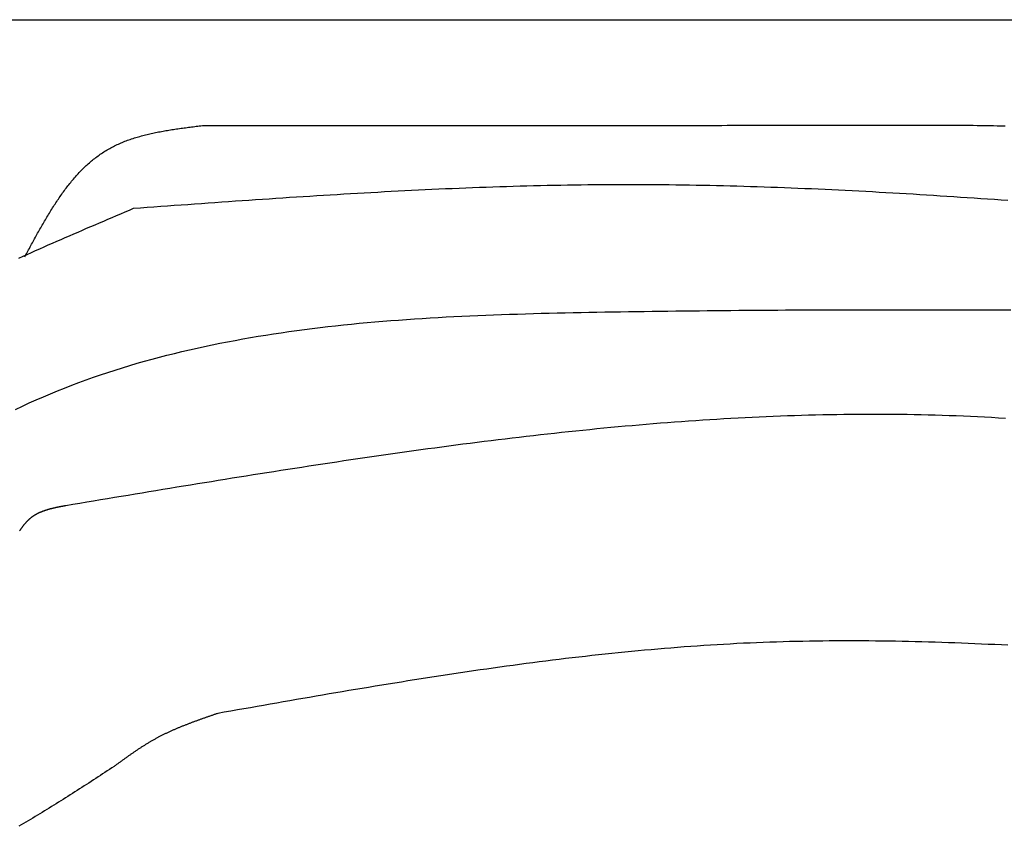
# Model space of a CAD drawing. Extents: x 715 to 7297, y 167 to 5810.
# Tile 13 of 92: x 1589 to 2255, y 2192 to 2737. Entities that reach past the tile are written whole.
import ezdxf

# ---------------------------------------------------------------- set-up
doc = ezdxf.new("R2010")
doc.units = 0
doc.layers.get('0').update_dxf_attribs({"linetype": 'CONTINUOUS'})
doc.layers.add('CAR', color=10, linetype='CONTINUOUS')

msp = doc.modelspace()

# ---------------------------------------------------------------- linework, layer by layer
msp.add_line((1171.672, 2737.271), (6251.55, 2737.271))
at = {"layer": 'CAR'}
for points in [[(1592.96, 2577.04, 0), (1593.47, 2577.99, 0), (1593.97, 2578.93, 0), (1594.48, 2579.87, 0), (1594.98, 2580.81, 0), (1595.49, 2581.75, 0), (1595.99, 2582.69, 0), (1596.5, 2583.63, 0), (1597, 2584.56, 0), (1597.51, 2585.5, 0), (1598.02, 2586.44, 0), (1598.53, 2587.37, 0), (1599.04, 2588.31, 0), (1599.55, 2589.24, 0), (1600.06, 2590.17, 0), (1600.57, 2591.1, 0), (1601.09, 2592.03, 0), (1601.6, 2592.95, 0), (1602.12, 2593.88, 0), (1602.63, 2594.8, 0), (1603.15, 2595.72, 0), (1603.67, 2596.64, 0), (1604.19, 2597.55, 0), (1604.71, 2598.47, 0), (1605.24, 2599.38, 0), (1605.77, 2600.29, 0), (1606.29, 2601.19, 0), (1606.82, 2602.09, 0), (1607.36, 2602.99, 0), (1607.89, 2603.89, 0), (1608.43, 2604.78, 0), (1608.96, 2605.67, 0), (1609.5, 2606.56, 0), (1610.05, 2607.44, 0), (1610.59, 2608.32, 0), (1611.14, 2609.2, 0), (1611.69, 2610.07, 0), (1612.24, 2610.94, 0), (1612.8, 2611.8, 0), (1613.35, 2612.66, 0), (1613.91, 2613.52, 0), (1614.48, 2614.37, 0), (1615.04, 2615.21, 0), (1615.61, 2616.06, 0), (1616.19, 2616.89, 0), (1616.76, 2617.73, 0), (1617.34, 2618.55, 0), (1617.92, 2619.38, 0), (1618.51, 2620.19, 0), (1619.1, 2621, 0), (1619.69, 2621.81, 0), (1620.29, 2622.61, 0), (1620.89, 2623.41, 0), (1621.49, 2624.2, 0), (1622.1, 2624.98, 0), (1622.71, 2625.76, 0), (1623.32, 2626.53, 0), (1623.94, 2627.3, 0), (1624.57, 2628.06, 0), (1625.19, 2628.81, 0), (1625.82, 2629.55, 0), (1626.46, 2630.29, 0), (1627.1, 2631.03, 0), (1627.75, 2631.75, 0), (1628.39, 2632.47, 0), (1629.05, 2633.19, 0), (1629.71, 2633.89, 0), (1630.37, 2634.59, 0), (1631.04, 2635.28, 0), (1631.71, 2635.96, 0), (1632.39, 2636.64, 0), (1633.07, 2637.31, 0), (1633.76, 2637.97, 0), (1634.45, 2638.62, 0), (1635.15, 2639.26, 0), (1635.85, 2639.9, 0), (1636.56, 2640.53, 0), (1637.28, 2641.15, 0), (1638, 2641.76, 0), (1638.72, 2642.36, 0), (1639.45, 2642.95, 0), (1640.19, 2643.54, 0), (1640.93, 2644.12, 0), (1641.68, 2644.68, 0), (1642.44, 2645.24, 0), (1643.2, 2645.79, 0), (1643.96, 2646.33, 0), (1644.74, 2646.86, 0), (1645.52, 2647.38, 0), (1646.3, 2647.89, 0), (1647.09, 2648.39, 0), (1647.89, 2648.88, 0), (1648.7, 2649.36, 0), (1649.51, 2649.83, 0), (1650.33, 2650.29, 0), (1651.15, 2650.74, 0), (1651.98, 2651.18, 0), (1652.82, 2651.62, 0), (1653.66, 2652.04, 0), (1654.51, 2652.45, 0), (1655.37, 2652.85, 0), (1656.23, 2653.24, 0), (1657.1, 2653.63, 0), (1657.97, 2654, 0), (1658.85, 2654.37, 0), (1659.74, 2654.73, 0), (1660.63, 2655.08, 0), (1661.52, 2655.42, 0), (1662.42, 2655.76, 0), (1663.33, 2656.08, 0), (1664.24, 2656.4, 0), (1665.15, 2656.71, 0), (1666.08, 2657.01, 0), (1667, 2657.31, 0), (1667.93, 2657.6, 0), (1668.87, 2657.88, 0), (1669.8, 2658.15, 0), (1670.75, 2658.42, 0), (1671.7, 2658.68, 0), (1672.65, 2658.94, 0), (1673.6, 2659.19, 0), (1674.56, 2659.43, 0), (1675.53, 2659.67, 0), (1676.49, 2659.9, 0), (1677.47, 2660.13, 0), (1678.44, 2660.35, 0), (1679.42, 2660.56, 0), (1680.4, 2660.77, 0), (1681.38, 2660.98, 0), (1682.37, 2661.18, 0), (1683.36, 2661.37, 0), (1684.36, 2661.56, 0), (1685.35, 2661.75, 0), (1686.35, 2661.93, 0), (1687.35, 2662.11, 0), (1688.36, 2662.29, 0), (1689.36, 2662.46, 0), (1690.37, 2662.62, 0), (1691.39, 2662.79, 0), (1692.4, 2662.95, 0), (1693.41, 2663.11, 0), (1694.43, 2663.26, 0), (1695.45, 2663.41, 0), (1696.47, 2663.56, 0), (1697.49, 2663.71, 0), (1698.52, 2663.85, 0), (1699.54, 2664, 0), (1700.57, 2664.14, 0), (1701.6, 2664.28, 0), (1702.63, 2664.41, 0), (1703.66, 2664.55, 0), (1704.69, 2664.68, 0), (1705.72, 2664.81, 0), (1706.75, 2664.95, 0), (1707.79, 2665.08, 0), (1708.82, 2665.21, 0), (1709.85, 2665.33, 0), (1710.89, 2665.46, 0), (1711.92, 2665.59, 0), (1712.96, 2665.72, 0)], [(1712.96, 2665.72, 0), (1716.58, 2665.72, 0), (1720.2, 2665.72, 0), (1723.82, 2665.72, 0), (1727.44, 2665.73, 0), (1731.06, 2665.73, 0), (1734.68, 2665.73, 0), (1738.3, 2665.73, 0), (1741.92, 2665.73, 0), (1745.54, 2665.73, 0), (1749.16, 2665.73, 0), (1752.78, 2665.74, 0), (1756.4, 2665.74, 0), (1760.03, 2665.74, 0), (1763.65, 2665.74, 0), (1767.27, 2665.74, 0), (1770.89, 2665.74, 0), (1774.51, 2665.75, 0), (1778.13, 2665.75, 0), (1781.75, 2665.75, 0), (1785.37, 2665.75, 0), (1788.99, 2665.75, 0), (1792.61, 2665.75, 0), (1796.23, 2665.75, 0), (1799.85, 2665.76, 0), (1803.47, 2665.76, 0), (1807.09, 2665.76, 0), (1810.71, 2665.76, 0), (1814.33, 2665.76, 0), (1817.95, 2665.76, 0), (1821.57, 2665.76, 0), (1825.2, 2665.77, 0), (1828.82, 2665.77, 0), (1832.44, 2665.77, 0), (1836.06, 2665.77, 0), (1839.68, 2665.77, 0), (1843.3, 2665.77, 0), (1846.92, 2665.77, 0), (1850.54, 2665.78, 0), (1854.16, 2665.78, 0), (1857.78, 2665.78, 0), (1861.4, 2665.78, 0), (1865.02, 2665.78, 0), (1868.64, 2665.78, 0), (1872.26, 2665.79, 0), (1875.88, 2665.79, 0), (1879.5, 2665.79, 0), (1883.12, 2665.79, 0), (1886.74, 2665.79, 0), (1890.36, 2665.79, 0), (1893.99, 2665.79, 0), (1897.61, 2665.8, 0), (1901.23, 2665.8, 0), (1904.85, 2665.8, 0), (1908.47, 2665.8, 0), (1912.09, 2665.8, 0), (1915.71, 2665.8, 0), (1919.33, 2665.8, 0), (1922.95, 2665.81, 0), (1926.57, 2665.81, 0), (1930.19, 2665.81, 0), (1933.81, 2665.81, 0), (1937.43, 2665.81, 0), (1941.05, 2665.81, 0), (1944.67, 2665.82, 0), (1948.29, 2665.82, 0), (1951.91, 2665.82, 0), (1955.53, 2665.82, 0), (1959.15, 2665.82, 0), (1962.78, 2665.82, 0), (1966.4, 2665.82, 0), (1970.02, 2665.83, 0), (1973.64, 2665.83, 0), (1977.26, 2665.83, 0), (1980.88, 2665.83, 0), (1984.5, 2665.83, 0), (1988.12, 2665.83, 0), (1991.74, 2665.83, 0), (1995.36, 2665.84, 0), (1998.98, 2665.84, 0), (2002.6, 2665.84, 0), (2006.22, 2665.84, 0), (2009.84, 2665.84, 0), (2013.46, 2665.84, 0), (2017.08, 2665.84, 0), (2020.7, 2665.85, 0), (2024.32, 2665.85, 0), (2027.95, 2665.85, 0), (2031.57, 2665.85, 0), (2035.19, 2665.85, 0), (2038.81, 2665.85, 0), (2042.43, 2665.86, 0), (2046.05, 2665.86, 0), (2049.67, 2665.86, 0), (2053.29, 2665.86, 0), (2056.91, 2665.86, 0), (2060.53, 2665.86, 0), (2064.15, 2665.86, 0), (2067.77, 2665.87, 0), (2071.39, 2665.87, 0), (2075.01, 2665.87, 0), (2078.63, 2665.87, 0), (2082.25, 2665.87, 0), (2085.87, 2665.87, 0), (2089.49, 2665.87, 0), (2093.11, 2665.88, 0), (2096.74, 2665.88, 0), (2100.36, 2665.88, 0), (2103.98, 2665.88, 0), (2107.6, 2665.88, 0), (2111.22, 2665.88, 0), (2114.84, 2665.88, 0), (2118.46, 2665.89, 0), (2122.08, 2665.89, 0), (2125.7, 2665.89, 0), (2129.32, 2665.89, 0), (2132.94, 2665.89, 0), (2136.56, 2665.89, 0), (2140.18, 2665.9, 0), (2143.8, 2665.9, 0), (2147.42, 2665.9, 0), (2151.04, 2665.9, 0), (2154.66, 2665.9, 0), (2158.28, 2665.9, 0), (2161.9, 2665.9, 0), (2165.53, 2665.91, 0), (2169.15, 2665.91, 0), (2172.77, 2665.91, 0)], [(2172.77, 2665.91, 0), (2175.57, 2665.92, 0), (2178.38, 2665.94, 0), (2181.19, 2665.95, 0), (2184, 2665.97, 0), (2186.8, 2665.98, 0), (2189.6, 2665.99, 0), (2192.41, 2666, 0), (2195.21, 2666.01, 0), (2198.01, 2666.02, 0), (2200.8, 2666.03, 0), (2203.59, 2666.03, 0), (2206.38, 2666.03, 0), (2209.17, 2666.03, 0), (2211.96, 2666.03, 0), (2214.74, 2666.02, 0), (2217.51, 2666.02, 0), (2220.28, 2666, 0), (2223.05, 2665.99, 0), (2225.81, 2665.97, 0), (2228.57, 2665.95, 0), (2231.32, 2665.92, 0), (2234.07, 2665.89, 0), (2236.81, 2665.86, 0), (2239.54, 2665.82, 0), (2242.27, 2665.78, 0), (2244.99, 2665.73, 0), (2247.71, 2665.67, 0), (2250.41, 2665.62, 0), (2253.11, 2665.55, 0), (2255.81, 2665.48, 0)], [(1666.5, 2609.81, 0), (1671.09, 2610.15, 0), (1675.67, 2610.48, 0), (1680.25, 2610.81, 0), (1684.83, 2611.14, 0), (1689.42, 2611.47, 0), (1694, 2611.8, 0), (1698.58, 2612.13, 0), (1703.17, 2612.46, 0), (1707.75, 2612.79, 0), (1712.33, 2613.11, 0), (1716.91, 2613.44, 0), (1721.5, 2613.76, 0), (1726.08, 2614.09, 0), (1730.66, 2614.41, 0), (1735.25, 2614.73, 0), (1739.83, 2615.04, 0), (1744.41, 2615.36, 0), (1748.99, 2615.67, 0), (1753.58, 2615.98, 0), (1758.16, 2616.29, 0), (1762.74, 2616.6, 0), (1767.32, 2616.9, 0), (1771.91, 2617.2, 0), (1776.49, 2617.5, 0), (1781.07, 2617.79, 0), (1785.66, 2618.08, 0), (1790.24, 2618.37, 0), (1794.82, 2618.65, 0), (1799.4, 2618.94, 0), (1803.99, 2619.21, 0), (1808.57, 2619.49, 0), (1813.15, 2619.76, 0), (1817.73, 2620.02, 0), (1822.32, 2620.29, 0), (1826.9, 2620.54, 0), (1831.48, 2620.8, 0), (1836.06, 2621.04, 0), (1840.65, 2621.29, 0), (1845.23, 2621.53, 0), (1849.81, 2621.76, 0), (1854.39, 2621.99, 0), (1858.98, 2622.22, 0), (1863.56, 2622.43, 0), (1868.14, 2622.65, 0), (1872.72, 2622.86, 0), (1877.31, 2623.06, 0), (1881.89, 2623.26, 0), (1886.47, 2623.45, 0), (1891.05, 2623.63, 0), (1895.64, 2623.81, 0), (1900.22, 2623.98, 0), (1904.8, 2624.15, 0), (1909.38, 2624.31, 0), (1913.97, 2624.46, 0), (1918.55, 2624.61, 0), (1923.13, 2624.75, 0), (1927.71, 2624.88, 0), (1932.3, 2625, 0), (1936.88, 2625.12, 0), (1941.46, 2625.23, 0), (1946.04, 2625.33, 0), (1950.63, 2625.43, 0), (1955.21, 2625.52, 0), (1959.79, 2625.6, 0), (1964.37, 2625.67, 0), (1968.96, 2625.73, 0), (1973.54, 2625.79, 0), (1978.12, 2625.83, 0), (1982.7, 2625.87, 0), (1987.28, 2625.9, 0), (1991.87, 2625.92, 0), (1996.45, 2625.93, 0), (2001.03, 2625.94, 0), (2005.61, 2625.93, 0), (2010.19, 2625.92, 0), (2014.78, 2625.89, 0), (2019.36, 2625.86, 0), (2023.94, 2625.82, 0), (2028.52, 2625.78, 0), (2033.11, 2625.72, 0), (2037.69, 2625.66, 0), (2042.27, 2625.59, 0), (2046.85, 2625.51, 0), (2051.43, 2625.42, 0), (2056.02, 2625.32, 0), (2060.6, 2625.22, 0), (2065.18, 2625.11, 0), (2069.76, 2625, 0), (2074.34, 2624.87, 0), (2078.92, 2624.74, 0), (2083.51, 2624.6, 0), (2088.09, 2624.46, 0), (2092.67, 2624.31, 0), (2097.25, 2624.15, 0), (2101.83, 2623.99, 0), (2106.42, 2623.81, 0), (2111, 2623.64, 0), (2115.58, 2623.45, 0), (2120.16, 2623.26, 0), (2124.74, 2623.07, 0), (2129.32, 2622.86, 0), (2133.91, 2622.66, 0), (2138.49, 2622.44, 0), (2143.07, 2622.22, 0), (2147.65, 2622, 0), (2152.23, 2621.77, 0), (2156.81, 2621.53, 0), (2161.4, 2621.29, 0), (2165.98, 2621.05, 0), (2170.56, 2620.8, 0), (2175.14, 2620.54, 0), (2179.72, 2620.28, 0), (2184.3, 2620.01, 0), (2188.89, 2619.74, 0), (2193.47, 2619.47, 0), (2198.05, 2619.19, 0), (2202.63, 2618.9, 0), (2207.21, 2618.62, 0), (2211.79, 2618.32, 0), (2216.38, 2618.03, 0), (2220.96, 2617.73, 0), (2225.54, 2617.42, 0), (2230.12, 2617.12, 0), (2234.7, 2616.81, 0), (2239.28, 2616.49, 0), (2243.87, 2616.17, 0), (2248.45, 2615.85, 0), (2253.03, 2615.53, 0), (2257.61, 2615.2, 0)], [(1588.86, 2576.04, 0), (1591.7, 2577.33, 0), (1594.54, 2578.62, 0), (1597.39, 2579.9, 0), (1600.24, 2581.18, 0), (1603.09, 2582.45, 0), (1605.95, 2583.72, 0), (1608.82, 2584.99, 0), (1611.68, 2586.25, 0), (1614.55, 2587.51, 0), (1617.42, 2588.76, 0), (1620.29, 2590.02, 0), (1623.17, 2591.27, 0), (1626.05, 2592.52, 0), (1628.93, 2593.76, 0), (1631.81, 2595.01, 0), (1634.69, 2596.25, 0), (1637.58, 2597.49, 0), (1640.47, 2598.72, 0), (1643.36, 2599.96, 0), (1646.25, 2601.2, 0), (1649.14, 2602.43, 0), (1652.03, 2603.66, 0), (1654.93, 2604.89, 0), (1657.82, 2606.12, 0), (1660.71, 2607.35, 0), (1663.61, 2608.58, 0), (1666.5, 2609.81, 0)], [(1586.55, 2473.8, 0), (1591.25, 2476.02, 0), (1595.96, 2478.19, 0), (1600.7, 2480.32, 0), (1605.46, 2482.39, 0), (1610.23, 2484.41, 0), (1615.03, 2486.39, 0), (1619.84, 2488.31, 0), (1624.67, 2490.18, 0), (1629.52, 2492.01, 0), (1634.39, 2493.79, 0), (1639.28, 2495.53, 0), (1644.18, 2497.22, 0), (1649.1, 2498.86, 0), (1654.04, 2500.46, 0), (1658.99, 2502.02, 0), (1663.96, 2503.53, 0), (1668.95, 2505, 0), (1673.95, 2506.43, 0), (1678.97, 2507.81, 0), (1684, 2509.16, 0), (1689.04, 2510.47, 0), (1694.1, 2511.73, 0), (1699.18, 2512.96, 0), (1704.27, 2514.15, 0), (1709.37, 2515.31, 0), (1714.48, 2516.42, 0), (1719.61, 2517.5, 0), (1724.74, 2518.55, 0), (1729.9, 2519.56, 0), (1735.06, 2520.53, 0), (1740.23, 2521.48, 0), (1745.42, 2522.39, 0), (1750.61, 2523.26, 0), (1755.82, 2524.11, 0), (1761.03, 2524.92, 0), (1766.26, 2525.71, 0), (1771.49, 2526.46, 0), (1776.74, 2527.19, 0), (1781.99, 2527.89, 0), (1787.25, 2528.56, 0), (1792.52, 2529.2, 0), (1797.8, 2529.81, 0), (1803.08, 2530.41, 0), (1808.38, 2530.97, 0), (1813.68, 2531.51, 0), (1818.98, 2532.03, 0), (1824.3, 2532.52, 0), (1829.61, 2532.99, 0), (1834.94, 2533.44, 0), (1840.27, 2533.87, 0), (1845.6, 2534.28, 0), (1850.94, 2534.66, 0), (1856.28, 2535.03, 0), (1861.63, 2535.38, 0), (1866.98, 2535.71, 0), (1872.34, 2536.02, 0), (1877.7, 2536.32, 0), (1883.06, 2536.6, 0), (1888.42, 2536.86, 0), (1893.79, 2537.11, 0), (1899.15, 2537.35, 0), (1904.52, 2537.57, 0), (1909.89, 2537.78, 0), (1915.26, 2537.98, 0), (1920.63, 2538.16, 0), (1926.01, 2538.33, 0), (1931.38, 2538.5, 0), (1936.75, 2538.65, 0), (1942.12, 2538.8, 0), (1947.49, 2538.93, 0), (1952.86, 2539.06, 0), (1958.23, 2539.18, 0), (1963.59, 2539.3, 0), (1968.96, 2539.4, 0), (1974.32, 2539.51, 0), (1979.67, 2539.61, 0), (1985.03, 2539.7, 0), (1990.38, 2539.79, 0), (1995.73, 2539.88, 0), (2001.07, 2539.96, 0), (2006.41, 2540.05, 0), (2011.75, 2540.12, 0), (2017.08, 2540.2, 0), (2022.41, 2540.27, 0), (2027.74, 2540.34, 0), (2033.07, 2540.41, 0), (2038.39, 2540.47, 0), (2043.71, 2540.53, 0), (2049.02, 2540.59, 0), (2054.33, 2540.65, 0), (2059.64, 2540.7, 0), (2064.95, 2540.75, 0), (2070.25, 2540.8, 0), (2075.55, 2540.84, 0), (2080.85, 2540.88, 0), (2086.14, 2540.92, 0), (2091.43, 2540.96, 0), (2096.72, 2540.99, 0), (2102.01, 2541.03, 0), (2107.29, 2541.06, 0), (2112.57, 2541.08, 0), (2117.85, 2541.11, 0), (2123.13, 2541.13, 0), (2128.4, 2541.15, 0), (2133.67, 2541.17, 0), (2138.94, 2541.19, 0), (2144.21, 2541.2, 0), (2149.47, 2541.21, 0), (2154.74, 2541.22, 0), (2160, 2541.23, 0), (2165.25, 2541.24, 0), (2170.51, 2541.24, 0), (2175.76, 2541.24, 0), (2181.01, 2541.24, 0), (2186.26, 2541.24, 0), (2191.51, 2541.24, 0), (2196.76, 2541.23, 0), (2202, 2541.23, 0), (2207.24, 2541.22, 0), (2212.49, 2541.21, 0), (2217.72, 2541.2, 0), (2222.96, 2541.18, 0), (2228.2, 2541.17, 0), (2233.43, 2541.15, 0), (2238.66, 2541.14, 0), (2243.89, 2541.12, 0), (2249.12, 2541.1, 0), (2254.35, 2541.08, 0), (2259.58, 2541.05, 0)], [(2255.86, 2467.73, 0), (2251.13, 2468.02, 0), (2246.4, 2468.3, 0), (2241.66, 2468.56, 0), (2236.92, 2468.8, 0), (2232.18, 2469.02, 0), (2227.44, 2469.23, 0), (2222.69, 2469.42, 0), (2217.95, 2469.59, 0), (2213.2, 2469.75, 0), (2208.46, 2469.9, 0), (2203.71, 2470.02, 0), (2198.96, 2470.13, 0), (2194.21, 2470.23, 0), (2189.45, 2470.31, 0), (2184.7, 2470.37, 0), (2179.94, 2470.42, 0), (2175.19, 2470.46, 0), (2170.43, 2470.48, 0), (2165.67, 2470.48, 0), (2160.91, 2470.47, 0), (2156.15, 2470.44, 0), (2151.39, 2470.41, 0), (2146.63, 2470.35, 0), (2141.86, 2470.29, 0), (2137.1, 2470.2, 0), (2132.33, 2470.11, 0), (2127.57, 2470, 0), (2122.8, 2469.88, 0), (2118.03, 2469.74, 0), (2113.26, 2469.59, 0), (2108.5, 2469.43, 0), (2103.73, 2469.26, 0), (2098.96, 2469.07, 0), (2094.19, 2468.87, 0), (2089.42, 2468.66, 0), (2084.65, 2468.43, 0), (2079.87, 2468.19, 0), (2075.1, 2467.94, 0), (2070.33, 2467.68, 0), (2065.56, 2467.41, 0), (2060.79, 2467.12, 0), (2056.01, 2466.83, 0), (2051.24, 2466.52, 0), (2046.47, 2466.2, 0), (2041.69, 2465.87, 0), (2036.92, 2465.53, 0), (2032.15, 2465.18, 0), (2027.37, 2464.81, 0), (2022.6, 2464.44, 0), (2017.83, 2464.06, 0), (2013.06, 2463.66, 0), (2008.28, 2463.26, 0), (2003.51, 2462.84, 0), (1998.74, 2462.42, 0), (1993.97, 2461.98, 0), (1989.2, 2461.54, 0), (1984.42, 2461.09, 0), (1979.65, 2460.63, 0), (1974.88, 2460.15, 0), (1970.11, 2459.67, 0), (1965.35, 2459.18, 0), (1960.58, 2458.69, 0), (1955.81, 2458.18, 0), (1951.04, 2457.67, 0), (1946.28, 2457.14, 0), (1941.51, 2456.61, 0), (1936.75, 2456.07, 0), (1931.98, 2455.52, 0), (1927.22, 2454.97, 0), (1922.46, 2454.41, 0), (1917.69, 2453.84, 0), (1912.93, 2453.26, 0), (1908.17, 2452.67, 0), (1903.42, 2452.08, 0), (1898.66, 2451.48, 0), (1893.9, 2450.88, 0), (1889.15, 2450.27, 0), (1884.39, 2449.65, 0), (1879.64, 2449.02, 0), (1874.89, 2448.39, 0), (1870.14, 2447.75, 0), (1865.39, 2447.11, 0), (1860.64, 2446.46, 0), (1855.9, 2445.81, 0), (1851.15, 2445.15, 0), (1846.41, 2444.48, 0), (1841.67, 2443.81, 0), (1836.93, 2443.14, 0), (1832.19, 2442.46, 0), (1827.45, 2441.77, 0), (1822.72, 2441.08, 0), (1817.99, 2440.39, 0), (1813.26, 2439.69, 0), (1808.53, 2438.98, 0), (1803.8, 2438.28, 0), (1799.07, 2437.57, 0), (1794.35, 2436.85, 0), (1789.63, 2436.13, 0), (1784.91, 2435.41, 0), (1780.19, 2434.68, 0), (1775.47, 2433.96, 0), (1770.76, 2433.22, 0), (1766.05, 2432.49, 0), (1761.34, 2431.75, 0), (1756.63, 2431.01, 0), (1751.93, 2430.27, 0), (1747.22, 2429.52, 0), (1742.52, 2428.77, 0), (1737.82, 2428.02, 0), (1733.13, 2427.27, 0), (1728.43, 2426.52, 0), (1723.73, 2425.76, 0), (1719.04, 2425, 0), (1714.35, 2424.24, 0), (1709.66, 2423.48, 0), (1704.97, 2422.71, 0), (1700.28, 2421.94, 0), (1695.6, 2421.18, 0), (1690.91, 2420.41, 0), (1686.22, 2419.64, 0), (1681.54, 2418.86, 0), (1676.86, 2418.09, 0), (1672.18, 2417.32, 0), (1667.5, 2416.54, 0), (1662.81, 2415.76, 0), (1658.13, 2414.99, 0), (1653.46, 2414.21, 0), (1648.78, 2413.43, 0), (1644.1, 2412.65, 0), (1639.42, 2411.87, 0), (1634.74, 2411.09, 0), (1630.06, 2410.31, 0), (1625.39, 2409.53, 0), (1620.71, 2408.75, 0)], [(1620.71, 2408.75, 0), (1620.43, 2408.7, 0), (1620.14, 2408.64, 0), (1619.86, 2408.59, 0), (1619.58, 2408.54, 0), (1619.3, 2408.49, 0), (1619.02, 2408.43, 0), (1618.73, 2408.38, 0), (1618.45, 2408.33, 0), (1618.17, 2408.28, 0), (1617.89, 2408.22, 0), (1617.61, 2408.17, 0), (1617.33, 2408.11, 0), (1617.05, 2408.06, 0), (1616.77, 2408.01, 0), (1616.48, 2407.95, 0), (1616.2, 2407.9, 0), (1615.92, 2407.84, 0), (1615.65, 2407.78, 0), (1615.37, 2407.73, 0), (1615.09, 2407.67, 0), (1614.81, 2407.61, 0), (1614.53, 2407.55, 0), (1614.25, 2407.5, 0), (1613.98, 2407.44, 0), (1613.7, 2407.38, 0), (1613.42, 2407.32, 0), (1613.15, 2407.25, 0), (1612.87, 2407.19, 0), (1612.6, 2407.13, 0), (1612.32, 2407.07, 0), (1612.05, 2407, 0), (1611.78, 2406.94, 0), (1611.5, 2406.87, 0), (1611.23, 2406.81, 0), (1610.96, 2406.74, 0), (1610.69, 2406.67, 0), (1610.42, 2406.6, 0), (1610.15, 2406.53, 0), (1609.88, 2406.46, 0), (1609.61, 2406.39, 0), (1609.35, 2406.31, 0), (1609.08, 2406.24, 0), (1608.81, 2406.16, 0), (1608.55, 2406.09, 0), (1608.28, 2406.01, 0), (1608.02, 2405.93, 0), (1607.76, 2405.85, 0), (1607.5, 2405.77, 0), (1607.24, 2405.69, 0), (1606.98, 2405.6, 0), (1606.72, 2405.52, 0), (1606.46, 2405.43, 0), (1606.2, 2405.35, 0), (1605.95, 2405.26, 0), (1605.69, 2405.17, 0), (1605.44, 2405.07, 0), (1605.18, 2404.98, 0), (1604.93, 2404.89, 0), (1604.68, 2404.79, 0), (1604.43, 2404.69, 0), (1604.18, 2404.59, 0), (1603.93, 2404.49, 0), (1603.69, 2404.39, 0), (1603.44, 2404.29, 0), (1603.2, 2404.18, 0), (1602.96, 2404.07, 0), (1602.71, 2403.97, 0), (1602.47, 2403.86, 0), (1602.23, 2403.74, 0), (1602, 2403.63, 0), (1601.76, 2403.51, 0), (1601.52, 2403.4, 0), (1601.29, 2403.28, 0), (1601.06, 2403.15, 0), (1600.83, 2403.03, 0), (1600.6, 2402.91, 0), (1600.37, 2402.78, 0), (1600.14, 2402.65, 0), (1599.91, 2402.52, 0), (1599.69, 2402.39, 0), (1599.47, 2402.25, 0), (1599.25, 2402.11, 0), (1599.03, 2401.97, 0), (1598.81, 2401.83, 0), (1598.59, 2401.69, 0), (1598.37, 2401.54, 0), (1598.16, 2401.4, 0), (1597.95, 2401.25, 0), (1597.74, 2401.09, 0), (1597.53, 2400.94, 0), (1597.32, 2400.78, 0), (1597.12, 2400.62, 0), (1596.91, 2400.46, 0), (1596.71, 2400.3, 0), (1596.51, 2400.13, 0), (1596.31, 2399.96, 0), (1596.11, 2399.79, 0), (1595.92, 2399.62, 0), (1595.72, 2399.44, 0), (1595.53, 2399.27, 0), (1595.34, 2399.09, 0), (1595.15, 2398.9, 0), (1594.96, 2398.72, 0), (1594.78, 2398.54, 0), (1594.59, 2398.35, 0), (1594.41, 2398.16, 0), (1594.22, 2397.97, 0), (1594.04, 2397.77, 0), (1593.86, 2397.58, 0), (1593.68, 2397.38, 0), (1593.51, 2397.18, 0), (1593.33, 2396.98, 0), (1593.16, 2396.78, 0), (1592.98, 2396.58, 0), (1592.81, 2396.37, 0), (1592.64, 2396.17, 0), (1592.47, 2395.96, 0), (1592.3, 2395.75, 0), (1592.13, 2395.54, 0), (1591.96, 2395.32, 0), (1591.8, 2395.11, 0), (1591.63, 2394.9, 0), (1591.47, 2394.68, 0), (1591.3, 2394.46, 0), (1591.14, 2394.24, 0), (1590.98, 2394.02, 0), (1590.82, 2393.8, 0), (1590.66, 2393.58, 0), (1590.5, 2393.35, 0), (1590.34, 2393.13, 0), (1590.18, 2392.9, 0), (1590.02, 2392.68, 0), (1589.87, 2392.45, 0), (1589.71, 2392.22, 0), (1589.56, 2391.99, 0), (1589.4, 2391.76, 0)], [(2257.61, 2314.39, 0), (2253.13, 2314.61, 0), (2248.65, 2314.83, 0), (2244.17, 2315.05, 0), (2239.69, 2315.25, 0), (2235.22, 2315.44, 0), (2230.74, 2315.63, 0), (2226.26, 2315.81, 0), (2221.78, 2315.98, 0), (2217.31, 2316.14, 0), (2212.83, 2316.29, 0), (2208.35, 2316.44, 0), (2203.88, 2316.57, 0), (2199.4, 2316.69, 0), (2194.93, 2316.81, 0), (2190.45, 2316.91, 0), (2185.98, 2317.01, 0), (2181.51, 2317.09, 0), (2177.03, 2317.16, 0), (2172.56, 2317.23, 0), (2168.09, 2317.28, 0), (2163.62, 2317.32, 0), (2159.15, 2317.35, 0), (2154.68, 2317.37, 0), (2150.21, 2317.37, 0), (2145.74, 2317.37, 0), (2141.27, 2317.35, 0), (2136.8, 2317.32, 0), (2132.33, 2317.28, 0), (2127.87, 2317.22, 0), (2123.4, 2317.15, 0), (2118.93, 2317.07, 0), (2114.47, 2316.98, 0), (2110, 2316.87, 0), (2105.54, 2316.75, 0), (2101.07, 2316.61, 0), (2096.61, 2316.47, 0), (2092.15, 2316.3, 0), (2087.69, 2316.13, 0), (2083.23, 2315.93, 0), (2078.77, 2315.73, 0), (2074.31, 2315.51, 0), (2069.85, 2315.27, 0), (2065.39, 2315.03, 0), (2060.93, 2314.76, 0), (2056.47, 2314.49, 0), (2052.02, 2314.2, 0), (2047.56, 2313.9, 0), (2043.1, 2313.58, 0), (2038.65, 2313.26, 0), (2034.2, 2312.92, 0), (2029.74, 2312.56, 0), (2025.29, 2312.2, 0), (2020.84, 2311.82, 0), (2016.38, 2311.43, 0), (2011.93, 2311.03, 0), (2007.48, 2310.62, 0), (2003.03, 2310.2, 0), (1998.58, 2309.76, 0), (1994.13, 2309.31, 0), (1989.68, 2308.86, 0), (1985.23, 2308.39, 0), (1980.78, 2307.91, 0), (1976.34, 2307.42, 0), (1971.89, 2306.93, 0), (1967.44, 2306.42, 0), (1962.99, 2305.9, 0), (1958.55, 2305.37, 0), (1954.1, 2304.84, 0), (1949.66, 2304.29, 0), (1945.21, 2303.73, 0), (1940.77, 2303.17, 0), (1936.32, 2302.6, 0), (1931.88, 2302.01, 0), (1927.44, 2301.42, 0), (1922.99, 2300.83, 0), (1918.55, 2300.22, 0), (1914.11, 2299.61, 0), (1909.67, 2298.99, 0), (1905.23, 2298.36, 0), (1900.78, 2297.72, 0), (1896.34, 2297.08, 0), (1891.9, 2296.43, 0), (1887.46, 2295.77, 0), (1883.02, 2295.11, 0), (1878.58, 2294.44, 0), (1874.14, 2293.76, 0), (1869.7, 2293.08, 0), (1865.27, 2292.39, 0), (1860.83, 2291.69, 0), (1856.39, 2290.99, 0), (1851.95, 2290.29, 0), (1847.51, 2289.58, 0), (1843.07, 2288.87, 0), (1838.64, 2288.15, 0), (1834.2, 2287.42, 0), (1829.76, 2286.69, 0), (1825.33, 2285.96, 0), (1820.89, 2285.22, 0), (1816.45, 2284.48, 0), (1812.02, 2283.74, 0), (1807.58, 2282.99, 0), (1803.14, 2282.24, 0), (1798.71, 2281.48, 0), (1794.27, 2280.72, 0), (1789.84, 2279.96, 0), (1785.4, 2279.2, 0), (1780.97, 2278.43, 0), (1776.53, 2277.66, 0), (1772.09, 2276.89, 0), (1767.66, 2276.12, 0), (1763.22, 2275.35, 0), (1758.79, 2274.57, 0), (1754.35, 2273.79, 0), (1749.92, 2273.02, 0), (1745.48, 2272.24, 0), (1741.05, 2271.46, 0), (1736.61, 2270.68, 0), (1732.18, 2269.89, 0), (1727.75, 2269.11, 0), (1723.31, 2268.33, 0)], [(1723.31, 2268.33, 0), (1722.84, 2268.17, 0), (1722.36, 2268.01, 0), (1721.89, 2267.84, 0), (1721.42, 2267.68, 0), (1720.94, 2267.52, 0), (1720.47, 2267.36, 0), (1720, 2267.19, 0), (1719.52, 2267.03, 0), (1719.05, 2266.87, 0), (1718.58, 2266.7, 0), (1718.11, 2266.54, 0), (1717.63, 2266.38, 0), (1717.16, 2266.21, 0), (1716.69, 2266.05, 0), (1716.22, 2265.89, 0), (1715.74, 2265.72, 0), (1715.27, 2265.56, 0), (1714.8, 2265.39, 0), (1714.33, 2265.23, 0), (1713.86, 2265.06, 0), (1713.38, 2264.9, 0), (1712.91, 2264.73, 0), (1712.44, 2264.56, 0), (1711.97, 2264.39, 0), (1711.5, 2264.23, 0), (1711.03, 2264.06, 0), (1710.56, 2263.89, 0), (1710.09, 2263.72, 0), (1709.62, 2263.55, 0), (1709.15, 2263.38, 0), (1708.68, 2263.21, 0), (1708.22, 2263.04, 0), (1707.75, 2262.87, 0), (1707.28, 2262.7, 0), (1706.81, 2262.52, 0), (1706.34, 2262.35, 0), (1705.88, 2262.17, 0), (1705.41, 2262, 0), (1704.94, 2261.82, 0), (1704.48, 2261.65, 0), (1704.01, 2261.47, 0), (1703.55, 2261.29, 0), (1703.08, 2261.11, 0), (1702.62, 2260.93, 0), (1702.15, 2260.75, 0), (1701.69, 2260.57, 0), (1701.23, 2260.39, 0), (1700.77, 2260.21, 0), (1700.3, 2260.03, 0), (1699.84, 2259.84, 0), (1699.38, 2259.66, 0), (1698.92, 2259.47, 0), (1698.46, 2259.28, 0), (1698, 2259.09, 0), (1697.54, 2258.91, 0), (1697.08, 2258.72, 0), (1696.63, 2258.52, 0), (1696.17, 2258.33, 0), (1695.71, 2258.14, 0), (1695.25, 2257.94, 0), (1694.8, 2257.75, 0), (1694.34, 2257.55, 0), (1693.89, 2257.36, 0), (1693.43, 2257.16, 0), (1692.98, 2256.96, 0), (1692.53, 2256.76, 0), (1692.08, 2256.55, 0), (1691.63, 2256.35, 0), (1691.17, 2256.15, 0), (1690.72, 2255.94, 0), (1690.27, 2255.73, 0), (1689.83, 2255.52, 0), (1689.38, 2255.31, 0), (1688.93, 2255.1, 0), (1688.48, 2254.89, 0), (1688.04, 2254.68, 0), (1687.59, 2254.46, 0), (1687.15, 2254.25, 0), (1686.7, 2254.03, 0), (1686.26, 2253.81, 0), (1685.82, 2253.59, 0), (1685.38, 2253.37, 0), (1684.94, 2253.14, 0), (1684.5, 2252.92, 0), (1684.06, 2252.69, 0), (1683.62, 2252.46, 0), (1683.18, 2252.23, 0), (1682.75, 2252, 0), (1682.31, 2251.77, 0), (1681.88, 2251.53, 0), (1681.44, 2251.3, 0), (1681.01, 2251.06, 0), (1680.58, 2250.82, 0), (1680.15, 2250.58, 0), (1679.71, 2250.33, 0), (1679.29, 2250.09, 0), (1678.86, 2249.84, 0), (1678.43, 2249.6, 0), (1678, 2249.35, 0), (1677.57, 2249.1, 0), (1677.15, 2248.84, 0), (1676.72, 2248.59, 0), (1676.3, 2248.34, 0), (1675.88, 2248.08, 0), (1675.45, 2247.82, 0), (1675.03, 2247.56, 0), (1674.61, 2247.3, 0), (1674.19, 2247.04, 0), (1673.77, 2246.78, 0), (1673.35, 2246.51, 0), (1672.93, 2246.25, 0), (1672.52, 2245.98, 0), (1672.1, 2245.71, 0), (1671.68, 2245.44, 0), (1671.27, 2245.17, 0), (1670.85, 2244.9, 0), (1670.44, 2244.63, 0), (1670.02, 2244.36, 0), (1669.61, 2244.08, 0), (1669.19, 2243.81, 0), (1668.78, 2243.53, 0), (1668.37, 2243.25, 0), (1667.96, 2242.98, 0), (1667.55, 2242.7, 0), (1667.14, 2242.42, 0), (1666.73, 2242.14, 0), (1666.32, 2241.85, 0), (1665.91, 2241.57, 0), (1665.5, 2241.29, 0), (1665.09, 2241.01, 0), (1664.68, 2240.72, 0), (1664.27, 2240.44, 0), (1663.86, 2240.15, 0), (1663.46, 2239.86, 0), (1663.05, 2239.58, 0), (1662.64, 2239.29, 0), (1662.24, 2239, 0), (1661.83, 2238.71, 0), (1661.43, 2238.42, 0), (1661.02, 2238.13, 0), (1660.62, 2237.84, 0), (1660.21, 2237.55, 0), (1659.81, 2237.26, 0), (1659.4, 2236.97, 0), (1659, 2236.67, 0), (1658.59, 2236.38, 0), (1658.19, 2236.09, 0), (1657.79, 2235.79, 0), (1657.38, 2235.5, 0), (1656.98, 2235.21, 0), (1656.58, 2234.91, 0), (1656.17, 2234.62, 0), (1655.77, 2234.33, 0), (1655.37, 2234.03, 0), (1654.96, 2233.74, 0), (1654.56, 2233.44, 0), (1654.16, 2233.15, 0), (1653.75, 2232.85, 0), (1653.35, 2232.56, 0)], [(1653.35, 2232.56, 0), (1651.79, 2231.53, 0), (1650.23, 2230.51, 0), (1648.67, 2229.49, 0), (1647.11, 2228.46, 0), (1645.55, 2227.44, 0), (1643.99, 2226.42, 0), (1642.43, 2225.4, 0), (1640.87, 2224.38, 0), (1639.31, 2223.36, 0), (1637.75, 2222.34, 0), (1636.19, 2221.32, 0), (1634.62, 2220.31, 0), (1633.06, 2219.3, 0), (1631.49, 2218.28, 0), (1629.93, 2217.27, 0), (1628.36, 2216.26, 0), (1626.8, 2215.26, 0), (1625.23, 2214.25, 0), (1623.66, 2213.25, 0), (1622.09, 2212.25, 0), (1620.52, 2211.26, 0), (1618.95, 2210.26, 0), (1617.37, 2209.27, 0), (1615.8, 2208.28, 0), (1614.22, 2207.3, 0), (1612.65, 2206.31, 0), (1611.07, 2205.34, 0), (1609.49, 2204.36, 0), (1607.91, 2203.39, 0), (1606.32, 2202.42, 0), (1604.74, 2201.46, 0), (1603.15, 2200.5, 0), (1601.57, 2199.54, 0), (1599.98, 2198.59, 0), (1598.38, 2197.64, 0), (1596.79, 2196.7, 0), (1595.19, 2195.76, 0), (1593.6, 2194.82, 0), (1592, 2193.9, 0), (1590.4, 2192.97, 0), (1588.79, 2192.05, 0)]]:
    msp.add_polyline3d(points, dxfattribs=at)

doc.saveas('drawing.dxf')
